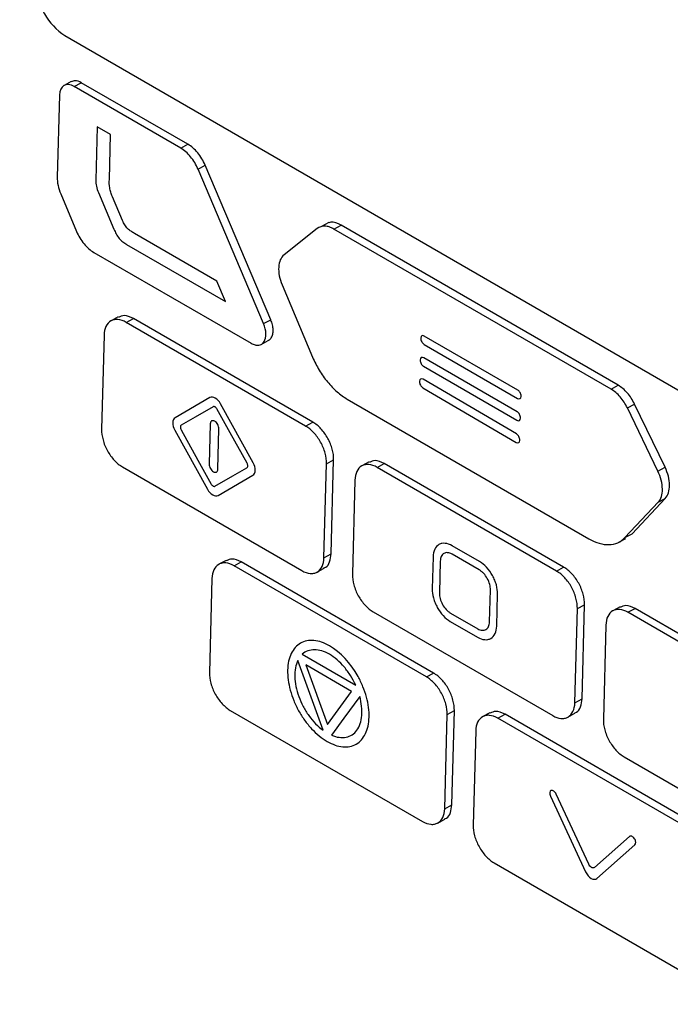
# Model space of a CAD drawing. Header units: millimetres. Extents: x 155400 to 158181, y 110641 to 115017.
# Tile 113 of 126: x 157619 to 157652, y 114490 to 114539. Entities that reach past the tile are written whole.
import ezdxf

# ---------------------------------------------------------------- set-up
doc = ezdxf.new("R2010")
doc.units = ezdxf.units.MM

msp = doc.modelspace()

# ---------------------------------------------------------------- linework, layer by layer
at = {"color": 7, "linetype": 'Continuous', "lineweight": 25}
for p, q in [((157621.71, 114537.985), (157663.429, 114513.896)), ((157622.025, 114535.716), (157621.671, 114535.525)), ((157622.17, 114535.474), (157622.523, 114535.665)), ((157627.425, 114532.439), (157622.17, 114535.474)), ((157627.779, 114532.631), (157622.523, 114535.665)), ((157621.441, 114535.054), (157621.334, 114531.003)), ((157623.31, 114533.494), (157623.24, 114530.852)), ((157623.964, 114533.115), (157623.31, 114533.494)), ((157623.905, 114530.894), (157623.964, 114533.115)), ((157627.425, 114532.439), (157627.779, 114532.631)), ((157628.28, 114531.408), (157628.634, 114531.599)), ((157631.87, 114523.979), (157628.634, 114531.599)), ((157631.517, 114523.788), (157628.28, 114531.408)), ((157621.505, 114530.182), (157622.288, 114528.333)), ((157623.367, 114530.248), (157624.132, 114528.444)), ((157624.558, 114528.867), (157624.059, 114530.04)), ((157634.732, 114528.769), (157634.379, 114528.578)), ((157634.988, 114528.45), (157635.341, 114528.641)), ((157649.013, 114520.747), (157635.341, 114528.641)), ((157629.215, 114525.882), (157625.146, 114528.234)), ((157634.162, 114528.474), (157632.526, 114527.172)), ((157648.66, 114520.556), (157634.988, 114528.45)), ((157624.759, 114527.688), (157629.635, 114524.873)), ((157623.144, 114527.298), (157630.903, 114522.818)), ((157629.635, 114524.873), (157629.215, 114525.882)), ((157632.429, 114525.698), (157633.933, 114522.135)), ((157624.346, 114524.117), (157623.993, 114523.925)), ((157624.74, 114523.85), (157625.094, 114524.041)), ((157633.59, 114518.739), (157624.74, 114523.85)), ((157633.944, 114518.931), (157625.094, 114524.041)), ((157631.517, 114523.788), (157631.87, 114523.979)), ((157623.647, 114523.219), (157623.524, 114518.578)), ((157631.391, 114522.762), (157631.744, 114522.954)), ((157639.27, 114523.076), (157639.269, 114523.06)), ((157639.434, 114522.763), (157644.044, 114520.101)), ((157644.055, 114520.515), (157639.445, 114523.177)), ((157639.241, 114521.999), (157639.241, 114521.982)), ((157644.027, 114519.438), (157639.416, 114522.1)), ((157639.405, 114521.685), (157644.016, 114519.023)), ((157639.208, 114520.943), (157639.207, 114520.926)), ((157643.993, 114518.347), (157639.384, 114521.042)), ((157639.371, 114520.629), (157643.98, 114517.933)), ((157648.66, 114520.556), (157649.013, 114520.747)), ((157628.868, 114520.142), (157627.151, 114519.151)), ((157635.647, 114520.063), (157647.57, 114513.178)), ((157644.219, 114520.202), (157644.22, 114520.218)), ((157631.007, 114516.925), (157629.393, 114519.839)), ((157649.465, 114519.633), (157649.819, 114519.825)), ((157650.97, 114516.517), (157649.465, 114519.633)), ((157651.323, 114516.708), (157649.819, 114519.825)), ((157633.59, 114518.739), (157633.944, 114518.931)), ((157644.191, 114519.124), (157644.191, 114519.141)), ((157627.135, 114518.536), (157628.749, 114515.623)), ((157628.885, 114518.849), (157628.832, 114516.858)), ((157629.257, 114516.613), (157629.31, 114518.604)), ((157644.156, 114518.032), (157644.157, 114518.049)), ((157634.618, 114516.884), (157634.972, 114517.075)), ((157634.849, 114512.434), (157634.972, 114517.075)), ((157636.724, 114516.97), (157636.371, 114516.779)), ((157624.552, 114516.722), (157633.402, 114511.612)), ((157634.496, 114512.243), (157634.618, 114516.884)), ((157637.118, 114516.703), (157637.471, 114516.894)), ((157645.968, 114511.592), (157637.118, 114516.703)), ((157646.321, 114511.784), (157637.471, 114516.894)), ((157650.97, 114516.517), (157651.323, 114516.708)), ((157629.274, 114515.32), (157630.991, 114516.31)), ((157636.024, 114516.072), (157635.901, 114511.431)), ((157649.693, 114513.431), (157651.337, 114515.175)), ((157650.984, 114514.983), (157651.337, 114515.175)), ((157649.34, 114513.239), (157650.984, 114514.983)), ((157649.036, 114513.011), (157649.389, 114513.203)), ((157649.34, 114513.239), (157649.693, 114513.431)), ((157649.358, 114513.262), (157649.693, 114513.431)), ((157642.17, 114512.061), (157640.826, 114512.836)), ((157629.669, 114512.118), (157629.315, 114511.926)), ((157634.496, 114512.243), (157634.849, 114512.434)), ((157639.878, 114512.29), (157639.837, 114510.715)), ((157640.232, 114512.086), (157640.19, 114510.511)), ((157642.159, 114511.646), (157640.815, 114512.422)), ((157630.062, 114511.85), (157630.416, 114512.042)), ((157639.547, 114506.374), (157630.062, 114511.85)), ((157639.9, 114506.565), (157630.416, 114512.042)), ((157634.149, 114511.536), (157634.503, 114511.727)), ((157645.968, 114511.592), (157646.321, 114511.784)), ((157628.969, 114511.22), (157628.846, 114506.579)), ((157642.665, 114509.082), (157642.707, 114510.657)), ((157643.019, 114508.878), (157643.06, 114510.453)), ((157646.873, 114505.096), (157646.996, 114509.737)), ((157646.996, 114509.737), (157647.349, 114509.928)), ((157647.226, 114505.287), (157647.349, 114509.928)), ((157649.101, 114509.823), (157648.748, 114509.632)), ((157649.495, 114509.556), (157649.849, 114509.747)), ((157658.699, 114504.637), (157649.849, 114509.747)), ((157636.929, 114509.575), (157645.78, 114504.465)), ((157640.739, 114509.522), (157642.082, 114508.746)), ((157658.346, 114504.446), (157649.495, 114509.556)), ((157640.728, 114509.107), (157642.071, 114508.331)), ((157648.402, 114508.925), (157648.279, 114504.284)), ((157633.423, 114507.487), (157636.059, 114505.965)), ((157634.448, 114503.743), (157633.201, 114507.18)), ((157633.601, 114506.965), (157634.67, 114504.019)), ((157635.861, 114505.661), (157633.601, 114506.965)), ((157639.547, 114506.374), (157639.9, 114506.565)), ((157634.67, 114504.019), (157635.861, 114505.661)), ((157646.873, 114505.096), (157647.226, 114505.287)), ((157629.874, 114504.723), (157639.358, 114499.247)), ((157640.452, 114499.877), (157640.575, 114504.518)), ((157640.575, 114504.518), (157640.928, 114504.71)), ((157640.805, 114500.069), (157640.928, 114504.71)), ((157642.68, 114504.605), (157642.327, 114504.413)), ((157643.074, 114504.337), (157643.427, 114504.529)), ((157652.558, 114498.861), (157643.074, 114504.337)), ((157652.912, 114499.052), (157643.427, 114504.529)), ((157646.527, 114504.389), (157646.88, 114504.581)), ((157641.981, 114503.707), (157641.858, 114499.066)), ((157649.307, 114502.428), (157658.157, 114497.318)), ((157645.672, 114500.497), (157647.406, 114496.761)), ((157647.557, 114497.144), (157645.956, 114500.592)), ((157640.452, 114499.877), (157640.805, 114500.069)), ((157640.106, 114499.171), (157640.459, 114499.362)), ((157649.568, 114498.507), (157647.835, 114496.984)), ((157647.962, 114496.44), (157649.839, 114498.091)), ((157642.886, 114497.21), (157652.37, 114491.734))]:
    msp.add_line(p, q, dxfattribs=at)
at = {"color": 7, "linetype": 'Continuous', "lineweight": 25, "flags": 128}
for points in [[(157629.028, 114519.689), (157628.144, 114519.179), (157627.449, 114518.778)], [(157630.699, 114516.902), (157629.868, 114518.402), (157629.214, 114519.581)], [(157627.444, 114518.56), (157628.275, 114517.059), (157628.928, 114515.88)], [(157629.114, 114515.773), (157629.998, 114516.283), (157630.693, 114516.684)], [(157636.26, 114505.414), (157635.482, 114504.342), (157634.871, 114503.499)]]:
    msp.add_lwpolyline(points, dxfattribs=at)
at = {"color": 7, "linetype": 'Continuous', "lineweight": 25}
msp.add_arc((157623.333, 114540.501), 2.994, 180.801, 237.1645, dxfattribs=at)
for points, knots in [([(157576.585, 114723.329), (157576.085, 114708.809), (157575.581, 114694.151), (157574.566, 114664.644), (157574.055, 114649.794), (157572.518, 114605.102), (157571.486, 114575.116), (157569.95, 114530.462), (157569.44, 114515.632), (157568.807, 114497.22), (157568.617, 114491.705), (157568.397, 114485.291), (157568.298, 114482.431), (157568.263, 114481.402), (157568.255, 114481.174), (157568.251, 114481.057), (157568.243, 114480.733), (157568.245, 114480.542), (157568.257, 114480.184), (157568.266, 114480.015), (157568.289, 114479.688), (157568.304, 114479.53), (157568.354, 114479.069), (157568.396, 114478.777), (157568.497, 114478.198), (157568.555, 114477.913), (157568.69, 114477.338), (157568.766, 114477.048), (157568.943, 114476.445), (157569.043, 114476.134), (157569.223, 114475.63), (157569.289, 114475.455), (157569.399, 114475.175), (157569.438, 114475.079), (157569.514, 114474.888), (157569.706, 114474.409), (157570.207, 114473.161), (157570.673, 114471.999), (157572.235, 114468.105), (157573.509, 114464.929), (157576.074, 114458.535), (157577.364, 114455.318), (157579.924, 114448.938), (157581.192, 114445.776), (157583.054, 114441.134), (157583.745, 114439.411), (157584.425, 114437.715), (157584.576, 114437.338), (157584.652, 114437.154), (157584.879, 114436.628), (157585.031, 114436.306), (157585.494, 114435.386), (157585.812, 114434.835), (157586.478, 114433.796), (157586.827, 114433.309), (157587.573, 114432.372), (157587.969, 114431.923), (157588.632, 114431.261), (157588.864, 114431.042), (157589.363, 114430.605), (157589.63, 114430.387), (157590.082, 114430.053), (157590.24, 114429.94), (157590.585, 114429.711), (157590.771, 114429.593), (157591.413, 114429.222), (157591.844, 114428.974), (157599.174, 114424.742), (157606.364, 114420.592), (157621.121, 114412.073), (157628.686, 114407.706), (157636.25, 114403.339)], [0, 0, 0, 0, 0.125, 0.125, 0.25, 0.25, 0.5, 0.5, 0.625, 0.625, 0.65625, 0.671875, 0.679688, 0.680664, 0.680664, 0.681641, 0.681641, 0.683594, 0.683594, 0.685547, 0.685547, 0.6875, 0.6875, 0.691406, 0.691406, 0.695313, 0.695313, 0.699219, 0.699219, 0.703125, 0.703125, 0.705078, 0.705078, 0.706055, 0.706055, 0.707031, 0.710938, 0.71875, 0.71875, 0.75, 0.75, 0.78125, 0.78125, 0.8125, 0.8125, 0.828125, 0.830078, 0.830078, 0.832031, 0.832031, 0.835938, 0.835938, 0.84375, 0.84375, 0.851563, 0.851563, 0.859375, 0.859375, 0.863281, 0.863281, 0.867188, 0.867188, 0.869141, 0.869141, 0.871094, 0.871094, 0.875, 0.875, 0.9375, 0.9375, 1, 1, 1, 1]), ([(157644.105, 114421.774), (157642.951, 114422.442), (157640.647, 114423.773), (157637.206, 114425.771), (157633.782, 114427.768), (157630.367, 114429.767), (157626.657, 114431.947), (157622.667, 114434.303), (157618.409, 114436.828), (157614.188, 114439.345), (157611.036, 114441.234), (157608.936, 114442.496), (157607.882, 114443.13), (157606.83, 114443.764), (157606.07, 114444.224), (157605.54, 114444.541), (157605.157, 114444.788), (157604.514, 114445.252), (157603.626, 114446.011), (157602.661, 114447.016), (157601.726, 114448.187), (157600.898, 114449.419), (157600.315, 114450.465), (157599.946, 114451.222), (157599.714, 114451.734), (157599.476, 114452.309), (157599.214, 114452.932), (157598.849, 114453.8), (157598.313, 114455.079), (157597.53, 114456.952), (157596.155, 114460.244), (157594.26, 114464.788), (157592.506, 114469.01), (157591.336, 114471.833), (157590.753, 114473.242), (157590.171, 114474.645), (157589.719, 114475.74), (157589.409, 114476.489), (157589.246, 114476.888), (157589.112, 114477.242), (157588.989, 114477.587), (157588.877, 114477.925), (157588.775, 114478.255), (157588.684, 114478.576), (157588.508, 114479.241), (157588.298, 114480.264), (157588.193, 114481.302), (157588.176, 114482.043), (157588.181, 114482.462), (157588.181, 114482.855), (157588.184, 114483.486), (157588.188, 114484.704), (157588.198, 114487.447), (157588.223, 114493.068), (157588.271, 114501.272), (157588.346, 114511.126), (157588.468, 114524.28), (157588.665, 114540.744), (157588.931, 114557.999), (157589.2, 114572.735), (157589.449, 114584.941), (157589.724, 114597.164), (157590.026, 114609.403), (157590.354, 114621.658), (157590.709, 114633.929), (157591.09, 114646.217), (157591.497, 114658.52), (157591.931, 114670.84), (157592.391, 114683.175), (157592.878, 114695.527), (157593.39, 114707.894), (157593.753, 114716.151), (157593.935, 114720.279)], [0, 0, 0, 0, 0.012688, 0.025317, 0.037911, 0.050497, 0.063101, 0.07904, 0.094839, 0.110545, 0.126202, 0.130156, 0.134103, 0.138043, 0.141978, 0.142652, 0.143991, 0.1463, 0.149907, 0.154174, 0.157833, 0.161868, 0.165756, 0.167102, 0.16842, 0.170149, 0.171992, 0.173734, 0.177543, 0.182892, 0.189679, 0.20557, 0.221569, 0.225582, 0.22957, 0.233543, 0.237513, 0.238873, 0.23991, 0.240897, 0.241868, 0.242819, 0.24375, 0.244656, 0.245533, 0.249397, 0.253436, 0.254787, 0.256337, 0.257425, 0.258514, 0.262323, 0.268989, 0.284542, 0.31565, 0.346761, 0.377864, 0.44009, 0.502293, 0.540543, 0.578798, 0.617059, 0.655325, 0.693597, 0.731874, 0.770158, 0.808448, 0.846745, 0.885048, 0.923358, 0.961675, 1, 1, 1, 1]), ([(157715.178, 114643.321), (157714.678, 114628.801), (157714.174, 114614.143), (157713.159, 114584.636), (157712.648, 114569.786), (157711.111, 114525.094), (157710.079, 114495.108), (157708.543, 114450.454), (157708.033, 114435.624), (157707.4, 114417.212), (157707.21, 114411.697), (157706.99, 114405.283), (157706.891, 114402.423), (157706.856, 114401.394), (157706.848, 114401.166), (157706.844, 114401.049), (157706.829, 114400.729), (157706.815, 114400.547), (157706.779, 114400.217), (157706.759, 114400.065), (157706.715, 114399.776), (157706.69, 114399.641), (157706.611, 114399.255), (157706.55, 114399.022), (157706.415, 114398.58), (157706.34, 114398.372), (157706.171, 114397.972), (157706.078, 114397.779), (157705.868, 114397.4), (157705.751, 114397.215), (157705.544, 114396.934), (157705.469, 114396.84), (157705.344, 114396.696), (157705.3, 114396.647), (157705.213, 114396.55), (157704.997, 114396.308), (157704.431, 114395.675), (157703.905, 114395.086), (157702.141, 114393.112), (157700.703, 114391.502), (157697.806, 114388.26), (157696.349, 114386.629), (157693.459, 114383.395), (157692.027, 114381.792), (157689.924, 114379.439), (157689.144, 114378.566), (157688.376, 114377.706), (157688.205, 114377.515), (157688.12, 114377.423), (157687.867, 114377.174), (157687.699, 114377.037), (157687.192, 114376.677), (157686.849, 114376.507), (157686.139, 114376.263), (157685.771, 114376.19), (157684.99, 114376.134), (157684.579, 114376.151), (157683.898, 114376.265), (157683.66, 114376.318), (157683.15, 114376.463), (157682.879, 114376.555), (157682.423, 114376.745), (157682.263, 114376.817), (157681.916, 114376.986), (157681.729, 114377.085), (157681.087, 114377.455), (157680.656, 114377.704), (157673.326, 114381.935), (157666.136, 114386.086), (157651.379, 114394.605), (157643.815, 114398.972), (157636.25, 114403.339)], [0, 0, 0, 0, 0.125, 0.125, 0.25, 0.25, 0.5, 0.5, 0.625, 0.625, 0.65625, 0.671875, 0.679687, 0.680664, 0.680664, 0.681641, 0.681641, 0.683594, 0.683594, 0.685547, 0.685547, 0.6875, 0.6875, 0.691406, 0.691406, 0.695312, 0.695312, 0.699219, 0.699219, 0.703125, 0.703125, 0.705078, 0.705078, 0.706055, 0.706055, 0.707031, 0.710937, 0.71875, 0.71875, 0.75, 0.75, 0.78125, 0.78125, 0.8125, 0.8125, 0.828125, 0.830078, 0.830078, 0.832031, 0.832031, 0.835937, 0.835937, 0.84375, 0.84375, 0.851562, 0.851562, 0.859375, 0.859375, 0.863281, 0.863281, 0.867187, 0.867187, 0.869141, 0.869141, 0.871094, 0.871094, 0.875, 0.875, 0.9375, 0.9375, 1, 1, 1, 1]), ([(157622.17, 114535.474), (157622.076, 114535.528), (157621.984, 114535.559), (157621.811, 114535.575), (157621.731, 114535.559), (157621.529, 114535.443), (157621.446, 114535.272), (157621.441, 114535.054)], [0, 0, 0, 0, 0.25, 0.25, 0.5, 0.5, 1, 1, 1, 1]), ([(157622.523, 114535.665), (157622.417, 114535.714), (157622.231, 114535.799), (157622.092, 114535.729), (157622.032, 114535.7)], [0, 0, 0, 0, 0.571083, 1, 1, 1, 1]), ([(157628.634, 114531.599), (157628.587, 114531.71), (157628.532, 114531.816), (157628.409, 114532.02), (157628.339, 114532.118), (157628.118, 114532.385), (157627.95, 114532.532), (157627.779, 114532.631)], [0, 0, 0, 0, 0.25, 0.25, 0.5, 0.5, 1, 1, 1, 1]), ([(157628.28, 114531.408), (157628.233, 114531.518), (157628.179, 114531.625), (157628.055, 114531.829), (157627.985, 114531.927), (157627.764, 114532.194), (157627.597, 114532.34), (157627.425, 114532.439)], [0, 0, 0, 0, 0.25, 0.25, 0.5, 0.5, 1, 1, 1, 1]), ([(157621.334, 114531.003), (157621.33, 114530.876), (157621.343, 114530.743), (157621.401, 114530.464), (157621.446, 114530.323), (157621.505, 114530.182)], [0, 0, 0, 0, 0.5, 0.5, 1, 1, 1, 1]), ([(157623.24, 114530.852), (157623.237, 114530.758), (157623.247, 114530.659), (157623.29, 114530.453), (157623.323, 114530.35), (157623.367, 114530.248)], [0, 0, 0, 0, 0.5, 0.5, 1, 1, 1, 1]), ([(157624.059, 114530.04), (157624.027, 114530.114), (157623.999, 114530.188), (157623.951, 114530.336), (157623.934, 114530.41), (157623.899, 114530.625), (157623.902, 114530.761), (157623.905, 114530.894)], [0, 0, 0, 0, 0.25, 0.25, 0.5, 0.5, 1, 1, 1, 1]), ([(157625.146, 114528.234), (157625.09, 114528.266), (157625.033, 114528.3), (157624.92, 114528.375), (157624.864, 114528.416), (157624.758, 114528.518), (157624.708, 114528.582), (157624.624, 114528.718), (157624.589, 114528.793), (157624.558, 114528.867)], [0, 0, 0, 0, 0.25, 0.25, 0.5, 0.5, 0.75, 0.75, 1, 1, 1, 1]), ([(157634.988, 114528.45), (157634.91, 114528.495), (157634.833, 114528.529), (157634.682, 114528.577), (157634.607, 114528.59), (157634.394, 114528.597), (157634.266, 114528.557), (157634.162, 114528.474)], [0, 0, 0, 0, 0.25, 0.25, 0.5, 0.5, 1, 1, 1, 1]), ([(157635.341, 114528.641), (157635.161, 114528.728), (157634.939, 114528.835), (157634.774, 114528.762), (157634.742, 114528.748)], [0, 0, 0, 0, 0.80897, 1, 1, 1, 1]), ([(157622.288, 114528.333), (157622.335, 114528.222), (157622.389, 114528.116), (157622.513, 114527.911), (157622.583, 114527.812), (157622.73, 114527.634), (157622.809, 114527.552), (157622.974, 114527.408), (157623.058, 114527.348), (157623.144, 114527.298)], [0, 0, 0, 0, 0.25, 0.25, 0.5, 0.5, 0.75, 0.75, 1, 1, 1, 1]), ([(157624.132, 114528.444), (157624.167, 114528.363), (157624.204, 114528.283), (157624.288, 114528.128), (157624.338, 114528.052), (157624.448, 114527.92), (157624.509, 114527.863), (157624.632, 114527.765), (157624.695, 114527.725), (157624.759, 114527.688)], [0, 0, 0, 0, 0.25, 0.25, 0.5, 0.5, 0.75, 0.75, 1, 1, 1, 1]), ([(157632.526, 114527.172), (157632.448, 114527.11), (157632.387, 114527.028), (157632.296, 114526.823), (157632.269, 114526.705), (157632.243, 114526.307), (157632.302, 114525.998), (157632.429, 114525.698)], [0, 0, 0, 0, 0.25, 0.25, 0.5, 0.5, 1, 1, 1, 1]), ([(157624.74, 114523.85), (157624.6, 114523.93), (157624.462, 114523.977), (157624.267, 114523.995), (157624.205, 114523.992), (157624.087, 114523.969), (157624.031, 114523.948), (157623.88, 114523.861), (157623.797, 114523.768), (157623.683, 114523.53), (157623.651, 114523.383), (157623.647, 114523.219)], [0, 0, 0, 0, 0.25, 0.25, 0.375, 0.375, 0.5, 0.5, 0.75, 0.75, 1, 1, 1, 1]), ([(157625.094, 114524.041), (157624.934, 114524.113), (157624.656, 114524.241), (157624.447, 114524.137), (157624.358, 114524.092)], [0, 0, 0, 0, 0.570995, 1, 1, 1, 1]), ([(157630.903, 114522.818), (157630.968, 114522.781), (157631.031, 114522.754), (157631.156, 114522.723), (157631.217, 114522.719), (157631.384, 114522.741), (157631.479, 114522.803), (157631.605, 114523.001), (157631.636, 114523.137), (157631.628, 114523.448), (157631.588, 114523.62), (157631.517, 114523.788)], [0, 0, 0, 0, 0.125, 0.125, 0.25, 0.25, 0.5, 0.5, 0.75, 0.75, 1, 1, 1, 1]), ([(157631.741, 114522.96), (157631.754, 114522.964), (157631.819, 114522.985), (157631.901, 114523.087), (157631.974, 114523.26), (157631.993, 114523.48), (157631.963, 114523.726), (157631.901, 114523.895), (157631.87, 114523.979)], [0, 0, 0, 0, 0.047385, 0.238091, 0.428119, 0.618389, 0.80887, 1, 1, 1, 1]), ([(157639.269, 114523.06), (157639.268, 114523.007), (157639.285, 114522.945), (157639.346, 114522.836), (157639.389, 114522.789), (157639.434, 114522.763)], [0, 0, 0, 0, 0.5, 0.5, 1, 1, 1, 1]), ([(157639.445, 114523.177), (157639.4, 114523.203), (157639.356, 114523.207), (157639.291, 114523.17), (157639.271, 114523.129), (157639.27, 114523.076)], [0, 0, 0, 0, 0.5, 0.5, 1, 1, 1, 1]), ([(157633.933, 114522.135), (157634.027, 114521.913), (157634.136, 114521.7), (157634.383, 114521.29), (157634.523, 114521.092), (157634.819, 114520.735), (157634.977, 114520.571), (157635.307, 114520.283), (157635.475, 114520.162), (157635.647, 114520.063)], [0, 0, 0, 0, 0.25, 0.25, 0.5, 0.5, 0.75, 0.75, 1, 1, 1, 1]), ([(157639.241, 114521.982), (157639.24, 114521.93), (157639.257, 114521.868), (157639.317, 114521.758), (157639.361, 114521.711), (157639.405, 114521.685)], [0, 0, 0, 0, 0.5, 0.5, 1, 1, 1, 1]), ([(157639.416, 114522.1), (157639.372, 114522.126), (157639.327, 114522.129), (157639.263, 114522.092), (157639.243, 114522.051), (157639.241, 114521.999)], [0, 0, 0, 0, 0.5, 0.5, 1, 1, 1, 1]), ([(157639.207, 114520.926), (157639.206, 114520.874), (157639.222, 114520.812), (157639.283, 114520.702), (157639.326, 114520.655), (157639.371, 114520.629)], [0, 0, 0, 0, 0.5, 0.5, 1, 1, 1, 1]), ([(157639.384, 114521.042), (157639.339, 114521.068), (157639.294, 114521.072), (157639.23, 114521.035), (157639.21, 114520.995), (157639.208, 114520.943)], [0, 0, 0, 0, 0.5, 0.5, 1, 1, 1, 1]), ([(157644.22, 114520.218), (157644.221, 114520.271), (157644.204, 114520.333), (157644.143, 114520.442), (157644.1, 114520.489), (157644.055, 114520.515)], [0, 0, 0, 0, 0.5, 0.5, 1, 1, 1, 1]), ([(157649.465, 114519.633), (157649.417, 114519.733), (157649.363, 114519.828), (157649.244, 114520.01), (157649.178, 114520.097), (157648.971, 114520.335), (157648.817, 114520.465), (157648.66, 114520.556)], [0, 0, 0, 0, 0.25, 0.25, 0.5, 0.5, 1, 1, 1, 1]), ([(157649.819, 114519.825), (157649.77, 114519.924), (157649.716, 114520.02), (157649.597, 114520.201), (157649.531, 114520.289), (157649.324, 114520.526), (157649.17, 114520.657), (157649.013, 114520.747)], [0, 0, 0, 0, 0.25, 0.25, 0.5, 0.5, 1, 1, 1, 1]), ([(157629.393, 114519.839), (157629.326, 114519.96), (157629.231, 114520.061), (157629.038, 114520.173), (157628.94, 114520.183), (157628.868, 114520.142)], [0, 0, 0, 0, 0.5, 0.5, 1, 1, 1, 1]), ([(157644.044, 114520.101), (157644.089, 114520.075), (157644.133, 114520.071), (157644.198, 114520.108), (157644.218, 114520.149), (157644.219, 114520.202)], [0, 0, 0, 0, 0.5, 0.5, 1, 1, 1, 1]), ([(157629.214, 114519.581), (157629.202, 114519.602), (157629.189, 114519.622), (157629.157, 114519.656), (157629.14, 114519.67), (157629.105, 114519.69), (157629.088, 114519.696), (157629.056, 114519.699), (157629.042, 114519.695), (157629.028, 114519.689)], [0, 0, 0, 0, 0.25, 0.25, 0.5, 0.5, 0.75, 0.75, 1, 1, 1, 1]), ([(157644.191, 114519.141), (157644.193, 114519.193), (157644.176, 114519.255), (157644.115, 114519.365), (157644.072, 114519.412), (157644.027, 114519.438)], [0, 0, 0, 0, 0.5, 0.5, 1, 1, 1, 1]), ([(157627.151, 114519.151), (157627.08, 114519.11), (157627.038, 114519.02), (157627.032, 114518.793), (157627.068, 114518.657), (157627.135, 114518.536)], [0, 0, 0, 0, 0.5, 0.5, 1, 1, 1, 1]), ([(157629.31, 114518.604), (157629.31, 114518.637), (157629.306, 114518.672), (157629.286, 114518.744), (157629.271, 114518.781), (157629.214, 114518.884), (157629.16, 114518.943), (157629.049, 114519.007), (157628.993, 114519.012), (157628.932, 114518.977), (157628.915, 114518.959), (157628.892, 114518.911), (157628.887, 114518.881), (157628.885, 114518.849)], [0, 0, 0, 0, 0.125, 0.125, 0.25, 0.25, 0.5, 0.5, 0.75, 0.75, 0.875, 0.875, 1, 1, 1, 1]), ([(157634.972, 114517.075), (157634.976, 114517.239), (157634.953, 114517.416), (157634.879, 114517.688), (157634.848, 114517.778), (157634.775, 114517.958), (157634.732, 114518.047), (157634.59, 114518.304), (157634.474, 114518.465), (157634.222, 114518.736), (157634.084, 114518.85), (157633.944, 114518.931)], [0, 0, 0, 0, 0.25, 0.25, 0.375, 0.375, 0.5, 0.5, 0.75, 0.75, 1, 1, 1, 1]), ([(157644.016, 114519.023), (157644.061, 114518.998), (157644.105, 114518.994), (157644.17, 114519.031), (157644.189, 114519.072), (157644.191, 114519.124)], [0, 0, 0, 0, 0.5, 0.5, 1, 1, 1, 1]), ([(157623.524, 114518.578), (157623.52, 114518.414), (157623.543, 114518.237), (157623.617, 114517.965), (157623.647, 114517.875), (157623.721, 114517.695), (157623.764, 114517.605), (157623.906, 114517.349), (157624.022, 114517.188), (157624.273, 114516.917), (157624.412, 114516.803), (157624.552, 114516.722)], [0, 0, 0, 0, 0.25, 0.25, 0.375, 0.375, 0.5, 0.5, 0.75, 0.75, 1, 1, 1, 1]), ([(157627.449, 114518.778), (157627.437, 114518.77), (157627.427, 114518.76), (157627.413, 114518.729), (157627.409, 114518.711), (157627.408, 114518.671), (157627.41, 114518.649), (157627.422, 114518.604), (157627.432, 114518.582), (157627.444, 114518.56)], [0, 0, 0, 0, 0.25, 0.25, 0.5, 0.5, 0.75, 0.75, 1, 1, 1, 1]), ([(157634.618, 114516.884), (157634.623, 114517.048), (157634.599, 114517.225), (157634.526, 114517.497), (157634.495, 114517.587), (157634.422, 114517.766), (157634.379, 114517.856), (157634.236, 114518.113), (157634.121, 114518.274), (157633.869, 114518.545), (157633.731, 114518.658), (157633.59, 114518.739)], [0, 0, 0, 0, 0.25, 0.25, 0.375, 0.375, 0.5, 0.5, 0.75, 0.75, 1, 1, 1, 1]), ([(157643.98, 114517.933), (157644.025, 114517.907), (157644.069, 114517.903), (157644.134, 114517.94), (157644.154, 114517.98), (157644.156, 114518.032)], [0, 0, 0, 0, 0.5, 0.5, 1, 1, 1, 1]), ([(157644.157, 114518.049), (157644.158, 114518.101), (157644.141, 114518.163), (157644.081, 114518.273), (157644.038, 114518.32), (157643.993, 114518.347)], [0, 0, 0, 0, 0.5, 0.5, 1, 1, 1, 1]), ([(157637.471, 114516.894), (157637.312, 114516.967), (157637.033, 114517.094), (157636.825, 114516.99), (157636.735, 114516.945)], [0, 0, 0, 0, 0.571181, 1, 1, 1, 1]), ([(157628.832, 114516.858), (157628.831, 114516.792), (157628.852, 114516.715), (157628.928, 114516.577), (157628.983, 114516.519), (157629.094, 114516.455), (157629.149, 114516.449), (157629.231, 114516.496), (157629.255, 114516.547), (157629.257, 114516.613)], [0, 0, 0, 0, 0.25, 0.25, 0.5, 0.5, 0.75, 0.75, 1, 1, 1, 1]), ([(157630.693, 114516.684), (157630.705, 114516.692), (157630.716, 114516.702), (157630.73, 114516.732), (157630.734, 114516.75), (157630.735, 114516.791), (157630.732, 114516.813), (157630.72, 114516.858), (157630.71, 114516.88), (157630.699, 114516.902)], [0, 0, 0, 0, 0.25, 0.25, 0.5, 0.5, 0.75, 0.75, 1, 1, 1, 1]), ([(157630.991, 114516.31), (157631.062, 114516.351), (157631.104, 114516.441), (157631.111, 114516.668), (157631.074, 114516.804), (157631.007, 114516.925)], [0, 0, 0, 0, 0.5, 0.5, 1, 1, 1, 1]), ([(157637.118, 114516.703), (157636.978, 114516.784), (157636.839, 114516.831), (157636.644, 114516.848), (157636.582, 114516.845), (157636.465, 114516.822), (157636.409, 114516.801), (157636.257, 114516.714), (157636.175, 114516.621), (157636.061, 114516.383), (157636.029, 114516.236), (157636.024, 114516.072)], [0, 0, 0, 0, 0.25, 0.25, 0.375, 0.375, 0.5, 0.5, 0.75, 0.75, 1, 1, 1, 1]), ([(157650.984, 114514.983), (157651.053, 114515.057), (157651.105, 114515.149), (157651.177, 114515.372), (157651.194, 114515.497), (157651.191, 114515.911), (157651.112, 114516.222), (157650.97, 114516.517)], [0, 0, 0, 0, 0.25, 0.25, 0.5, 0.5, 1, 1, 1, 1]), ([(157651.337, 114515.175), (157651.406, 114515.248), (157651.459, 114515.34), (157651.53, 114515.563), (157651.547, 114515.689), (157651.544, 114516.102), (157651.466, 114516.413), (157651.323, 114516.708)], [0, 0, 0, 0, 0.25, 0.25, 0.5, 0.5, 1, 1, 1, 1]), ([(157628.749, 114515.623), (157628.816, 114515.502), (157628.911, 114515.4), (157629.105, 114515.288), (157629.202, 114515.279), (157629.274, 114515.32)], [0, 0, 0, 0, 0.5, 0.5, 1, 1, 1, 1]), ([(157628.928, 114515.88), (157628.94, 114515.86), (157628.953, 114515.84), (157628.985, 114515.806), (157629.002, 114515.792), (157629.037, 114515.772), (157629.054, 114515.766), (157629.086, 114515.763), (157629.1, 114515.767), (157629.114, 114515.773)], [0, 0, 0, 0, 0.25, 0.25, 0.5, 0.5, 0.75, 0.75, 1, 1, 1, 1]), ([(157647.57, 114513.178), (157647.742, 114513.079), (157647.911, 114513.006), (157648.243, 114512.91), (157648.407, 114512.888), (157648.712, 114512.899), (157648.857, 114512.931), (157649.12, 114513.047), (157649.237, 114513.131), (157649.34, 114513.239)], [0, 0, 0, 0, 0.25, 0.25, 0.5, 0.5, 0.75, 0.75, 1, 1, 1, 1]), ([(157640.826, 114512.836), (157640.705, 114512.906), (157640.585, 114512.947), (157640.416, 114512.962), (157640.362, 114512.96), (157640.26, 114512.94), (157640.212, 114512.921), (157640.081, 114512.846), (157640.009, 114512.765), (157639.91, 114512.559), (157639.882, 114512.432), (157639.878, 114512.29)], [0, 0, 0, 0, 0.25, 0.25, 0.375, 0.375, 0.5, 0.5, 0.75, 0.75, 1, 1, 1, 1]), ([(157630.416, 114512.042), (157630.257, 114512.114), (157629.978, 114512.241), (157629.769, 114512.138), (157629.68, 114512.093)], [0, 0, 0, 0, 0.571085, 1, 1, 1, 1]), ([(157633.402, 114511.612), (157633.542, 114511.531), (157633.68, 114511.484), (157633.876, 114511.466), (157633.937, 114511.469), (157634.055, 114511.493), (157634.111, 114511.514), (157634.262, 114511.601), (157634.345, 114511.694), (157634.459, 114511.932), (157634.491, 114512.079), (157634.496, 114512.243)], [0, 0, 0, 0, 0.25, 0.25, 0.375, 0.375, 0.5, 0.5, 0.75, 0.75, 1, 1, 1, 1]), ([(157634.491, 114511.752), (157634.523, 114511.76), (157634.657, 114511.794), (157634.796, 114512.034), (157634.831, 114512.301), (157634.849, 114512.434)], [0, 0, 0, 0, 0.135982, 0.567037, 1, 1, 1, 1]), ([(157640.815, 114512.422), (157640.778, 114512.442), (157640.741, 114512.461), (157640.668, 114512.485), (157640.632, 114512.493), (157640.528, 114512.503), (157640.464, 114512.49), (157640.356, 114512.428), (157640.312, 114512.378), (157640.267, 114512.283), (157640.255, 114512.248), (157640.238, 114512.171), (157640.234, 114512.129), (157640.232, 114512.086)], [0, 0, 0, 0, 0.125, 0.125, 0.25, 0.25, 0.5, 0.5, 0.75, 0.75, 0.875, 0.875, 1, 1, 1, 1]), ([(157630.062, 114511.85), (157629.922, 114511.931), (157629.784, 114511.978), (157629.589, 114511.996), (157629.527, 114511.993), (157629.409, 114511.969), (157629.353, 114511.948), (157629.202, 114511.861), (157629.119, 114511.768), (157629.006, 114511.531), (157628.973, 114511.384), (157628.969, 114511.22)], [0, 0, 0, 0, 0.25, 0.25, 0.375, 0.375, 0.5, 0.5, 0.75, 0.75, 1, 1, 1, 1]), ([(157642.707, 114510.657), (157642.707, 114510.701), (157642.706, 114510.746), (157642.693, 114510.838), (157642.684, 114510.887), (157642.644, 114511.032), (157642.605, 114511.129), (157642.503, 114511.312), (157642.442, 114511.398), (157642.341, 114511.506), (157642.306, 114511.539), (157642.233, 114511.599), (157642.196, 114511.623), (157642.159, 114511.646)], [0, 0, 0, 0, 0.125, 0.125, 0.25, 0.25, 0.5, 0.5, 0.75, 0.75, 0.875, 0.875, 1, 1, 1, 1]), ([(157643.06, 114510.453), (157643.064, 114510.595), (157643.044, 114510.748), (157642.98, 114510.983), (157642.954, 114511.061), (157642.89, 114511.217), (157642.853, 114511.295), (157642.73, 114511.517), (157642.629, 114511.657), (157642.411, 114511.892), (157642.291, 114511.99), (157642.17, 114512.061)], [0, 0, 0, 0, 0.25, 0.25, 0.375, 0.375, 0.5, 0.5, 0.75, 0.75, 1, 1, 1, 1]), ([(157646.996, 114509.737), (157647, 114509.901), (157646.977, 114510.078), (157646.903, 114510.35), (157646.872, 114510.44), (157646.799, 114510.619), (157646.756, 114510.709), (157646.614, 114510.966), (157646.498, 114511.127), (157646.246, 114511.398), (157646.108, 114511.512), (157645.968, 114511.592)], [0, 0, 0, 0, 0.25, 0.25, 0.375, 0.375, 0.5, 0.5, 0.75, 0.75, 1, 1, 1, 1]), ([(157647.349, 114509.928), (157647.354, 114510.092), (157647.33, 114510.269), (157647.256, 114510.541), (157647.226, 114510.631), (157647.153, 114510.811), (157647.11, 114510.9), (157646.967, 114511.157), (157646.852, 114511.318), (157646.6, 114511.59), (157646.461, 114511.703), (157646.321, 114511.784)], [0, 0, 0, 0, 0.25, 0.25, 0.375, 0.375, 0.5, 0.5, 0.75, 0.75, 1, 1, 1, 1]), ([(157635.901, 114511.431), (157635.897, 114511.267), (157635.92, 114511.09), (157635.994, 114510.818), (157636.025, 114510.728), (157636.098, 114510.549), (157636.141, 114510.459), (157636.283, 114510.202), (157636.399, 114510.041), (157636.651, 114509.77), (157636.789, 114509.656), (157636.929, 114509.575)], [0, 0, 0, 0, 0.25, 0.25, 0.375, 0.375, 0.5, 0.5, 0.75, 0.75, 1, 1, 1, 1]), ([(157639.837, 114510.715), (157639.833, 114510.573), (157639.853, 114510.42), (157639.917, 114510.184), (157639.944, 114510.106), (157640.007, 114509.951), (157640.045, 114509.873), (157640.168, 114509.651), (157640.268, 114509.511), (157640.486, 114509.276), (157640.606, 114509.177), (157640.728, 114509.107)], [0, 0, 0, 0, 0.25, 0.25, 0.375, 0.375, 0.5, 0.5, 0.75, 0.75, 1, 1, 1, 1]), ([(157640.19, 114510.511), (157640.19, 114510.467), (157640.192, 114510.422), (157640.204, 114510.329), (157640.214, 114510.281), (157640.253, 114510.136), (157640.293, 114510.039), (157640.394, 114509.856), (157640.456, 114509.77), (157640.557, 114509.661), (157640.592, 114509.628), (157640.664, 114509.569), (157640.701, 114509.544), (157640.739, 114509.522)], [0, 0, 0, 0, 0.125, 0.125, 0.25, 0.25, 0.5, 0.5, 0.75, 0.75, 0.875, 0.875, 1, 1, 1, 1]), ([(157649.495, 114509.556), (157649.355, 114509.637), (157649.217, 114509.684), (157649.022, 114509.701), (157648.96, 114509.698), (157648.842, 114509.675), (157648.786, 114509.654), (157648.635, 114509.567), (157648.552, 114509.474), (157648.439, 114509.236), (157648.406, 114509.089), (157648.402, 114508.925)], [0, 0, 0, 0, 0.25, 0.25, 0.375, 0.375, 0.5, 0.5, 0.75, 0.75, 1, 1, 1, 1]), ([(157649.849, 114509.747), (157649.689, 114509.82), (157649.411, 114509.947), (157649.202, 114509.843), (157649.113, 114509.799)], [0, 0, 0, 0, 0.571223, 1, 1, 1, 1]), ([(157642.071, 114508.331), (157642.192, 114508.261), (157642.312, 114508.221), (157642.481, 114508.205), (157642.535, 114508.208), (157642.637, 114508.228), (157642.685, 114508.246), (157642.817, 114508.322), (157642.888, 114508.402), (157642.987, 114508.608), (157643.015, 114508.736), (157643.019, 114508.878)], [0, 0, 0, 0, 0.25, 0.25, 0.375, 0.375, 0.5, 0.5, 0.75, 0.75, 1, 1, 1, 1]), ([(157642.082, 114508.746), (157642.119, 114508.726), (157642.156, 114508.707), (157642.229, 114508.683), (157642.265, 114508.675), (157642.369, 114508.665), (157642.433, 114508.678), (157642.541, 114508.74), (157642.585, 114508.789), (157642.63, 114508.885), (157642.642, 114508.92), (157642.659, 114508.997), (157642.663, 114509.039), (157642.665, 114509.082)], [0, 0, 0, 0, 0.125, 0.125, 0.25, 0.25, 0.5, 0.5, 0.75, 0.75, 0.875, 0.875, 1, 1, 1, 1]), ([(157636.721, 114504.388), (157636.725, 114504.543), (157636.715, 114504.704), (157636.672, 114505.034), (157636.637, 114505.206), (157636.543, 114505.549), (157636.486, 114505.72), (157636.347, 114506.06), (157636.266, 114506.231), (157635.817, 114507.041), (157635.298, 114507.6), (157634.644, 114507.979), (157634.511, 114508.04), (157634.251, 114508.128), (157634.125, 114508.155), (157633.878, 114508.178), (157633.758, 114508.173), (157633.535, 114508.129), (157633.431, 114508.091), (157633.141, 114507.925), (157632.988, 114507.749), (157632.825, 114507.408), (157632.782, 114507.283), (157632.722, 114507.012), (157632.704, 114506.865), (157632.7, 114506.709)], [0, 0, 0, 0, 0.0625, 0.0625, 0.125, 0.125, 0.1875, 0.1875, 0.25, 0.25, 0.5, 0.5, 0.5625, 0.5625, 0.625, 0.625, 0.6875, 0.6875, 0.75, 0.75, 0.875, 0.875, 0.9375, 0.9375, 1, 1, 1, 1]), ([(157636.059, 114505.965), (157635.985, 114506.129), (157635.9, 114506.286), (157635.709, 114506.587), (157635.603, 114506.731), (157635.268, 114507.125), (157635.017, 114507.343), (157634.638, 114507.563), (157634.509, 114507.619), (157634.261, 114507.692), (157634.139, 114507.71), (157633.907, 114507.71), (157633.799, 114507.692), (157633.597, 114507.618), (157633.504, 114507.562), (157633.423, 114507.487)], [0, 0, 0, 0, 0.125, 0.125, 0.25, 0.25, 0.5, 0.5, 0.625, 0.625, 0.75, 0.75, 0.875, 0.875, 1, 1, 1, 1]), ([(157633.201, 114507.18), (157633.148, 114507.07), (157633.11, 114506.947), (157633.061, 114506.678), (157633.051, 114506.531), (157633.064, 114506.073), (157633.129, 114505.738), (157633.308, 114505.244), (157633.382, 114505.078), (157633.55, 114504.762), (157633.645, 114504.609), (157633.853, 114504.321), (157633.964, 114504.188), (157634.198, 114503.946), (157634.322, 114503.836), (157634.448, 114503.743)], [0, 0, 0, 0, 0.125, 0.125, 0.25, 0.25, 0.5, 0.5, 0.625, 0.625, 0.75, 0.75, 0.875, 0.875, 1, 1, 1, 1]), ([(157628.846, 114506.579), (157628.842, 114506.414), (157628.865, 114506.237), (157628.939, 114505.966), (157628.97, 114505.875), (157629.043, 114505.696), (157629.086, 114505.606), (157629.228, 114505.35), (157629.344, 114505.189), (157629.596, 114504.917), (157629.734, 114504.804), (157629.874, 114504.723)], [0, 0, 0, 0, 0.25, 0.25, 0.375, 0.375, 0.5, 0.5, 0.75, 0.75, 1, 1, 1, 1]), ([(157632.7, 114506.709), (157632.696, 114506.554), (157632.706, 114506.393), (157632.75, 114506.062), (157632.785, 114505.891), (157632.878, 114505.547), (157632.936, 114505.376), (157633.074, 114505.036), (157633.155, 114504.866), (157633.334, 114504.542), (157633.433, 114504.386), (157633.648, 114504.088), (157633.764, 114503.947), (157634.002, 114503.69), (157634.127, 114503.572), (157634.385, 114503.36), (157634.515, 114503.269), (157634.777, 114503.118), (157634.91, 114503.057), (157635.17, 114502.969), (157635.296, 114502.941), (157635.543, 114502.919), (157635.663, 114502.924), (157635.886, 114502.967), (157635.99, 114503.005), (157636.28, 114503.172), (157636.433, 114503.348), (157636.596, 114503.689), (157636.638, 114503.813), (157636.699, 114504.085), (157636.717, 114504.232), (157636.721, 114504.388)], [0, 0, 0, 0, 0.0625, 0.0625, 0.125, 0.125, 0.1875, 0.1875, 0.25, 0.25, 0.3125, 0.3125, 0.375, 0.375, 0.4375, 0.4375, 0.5, 0.5, 0.5625, 0.5625, 0.625, 0.625, 0.6875, 0.6875, 0.75, 0.75, 0.875, 0.875, 0.9375, 0.9375, 1, 1, 1, 1]), ([(157640.575, 114504.518), (157640.579, 114504.683), (157640.556, 114504.859), (157640.482, 114505.131), (157640.451, 114505.221), (157640.378, 114505.401), (157640.335, 114505.49), (157640.193, 114505.747), (157640.077, 114505.908), (157639.825, 114506.18), (157639.687, 114506.293), (157639.547, 114506.374)], [0, 0, 0, 0, 0.25, 0.25, 0.375, 0.375, 0.5, 0.5, 0.75, 0.75, 1, 1, 1, 1]), ([(157640.928, 114504.71), (157640.932, 114504.874), (157640.909, 114505.051), (157640.835, 114505.323), (157640.805, 114505.413), (157640.731, 114505.592), (157640.688, 114505.682), (157640.546, 114505.939), (157640.43, 114506.1), (157640.179, 114506.371), (157640.04, 114506.484), (157639.9, 114506.565)], [0, 0, 0, 0, 0.25, 0.25, 0.375, 0.375, 0.5, 0.5, 0.75, 0.75, 1, 1, 1, 1]), ([(157634.871, 114503.499), (157634.999, 114503.445), (157635.122, 114503.411), (157635.361, 114503.379), (157635.478, 114503.383), (157635.693, 114503.425), (157635.793, 114503.465), (157635.974, 114503.581), (157636.053, 114503.655), (157636.186, 114503.839), (157636.241, 114503.949), (157636.32, 114504.191), (157636.346, 114504.326), (157636.371, 114504.614), (157636.369, 114504.765), (157636.336, 114505.082), (157636.305, 114505.247), (157636.26, 114505.414)], [0, 0, 0, 0, 0.125, 0.125, 0.25, 0.25, 0.375, 0.375, 0.5, 0.5, 0.625, 0.625, 0.75, 0.75, 0.875, 0.875, 1, 1, 1, 1]), ([(157646.869, 114504.605), (157646.901, 114504.613), (157647.034, 114504.647), (157647.174, 114504.887), (157647.209, 114505.154), (157647.226, 114505.287)], [0, 0, 0, 0, 0.136002, 0.566993, 1, 1, 1, 1]), ([(157645.78, 114504.465), (157645.92, 114504.384), (157646.058, 114504.337), (157646.253, 114504.319), (157646.315, 114504.322), (157646.433, 114504.346), (157646.489, 114504.367), (157646.64, 114504.454), (157646.723, 114504.547), (157646.836, 114504.785), (157646.869, 114504.932), (157646.873, 114505.096)], [0, 0, 0, 0, 0.25, 0.25, 0.375, 0.375, 0.5, 0.5, 0.75, 0.75, 1, 1, 1, 1]), ([(157643.074, 114504.337), (157642.934, 114504.418), (157642.796, 114504.465), (157642.6, 114504.483), (157642.539, 114504.48), (157642.421, 114504.456), (157642.365, 114504.435), (157642.214, 114504.348), (157642.131, 114504.255), (157642.017, 114504.018), (157641.985, 114503.871), (157641.981, 114503.707)], [0, 0, 0, 0, 0.25, 0.25, 0.375, 0.375, 0.5, 0.5, 0.75, 0.75, 1, 1, 1, 1]), ([(157643.427, 114504.529), (157643.268, 114504.601), (157642.989, 114504.728), (157642.781, 114504.625), (157642.692, 114504.58)], [0, 0, 0, 0, 0.571257, 1, 1, 1, 1]), ([(157648.279, 114504.284), (157648.275, 114504.12), (157648.298, 114503.943), (157648.372, 114503.671), (157648.402, 114503.581), (157648.476, 114503.402), (157648.519, 114503.312), (157648.661, 114503.055), (157648.777, 114502.894), (157649.028, 114502.623), (157649.167, 114502.509), (157649.307, 114502.428)], [0, 0, 0, 0, 0.25, 0.25, 0.375, 0.375, 0.5, 0.5, 0.75, 0.75, 1, 1, 1, 1]), ([(157645.956, 114500.592), (157645.929, 114500.652), (157645.886, 114500.705), (157645.795, 114500.771), (157645.746, 114500.783), (157645.672, 114500.758), (157645.646, 114500.722), (157645.636, 114500.645), (157645.637, 114500.617), (157645.648, 114500.557), (157645.659, 114500.527), (157645.672, 114500.497)], [0, 0, 0, 0, 0.25, 0.25, 0.5, 0.5, 0.75, 0.75, 0.875, 0.875, 1, 1, 1, 1]), ([(157640.448, 114499.387), (157640.48, 114499.395), (157640.613, 114499.428), (157640.753, 114499.669), (157640.788, 114499.935), (157640.805, 114500.069)], [0, 0, 0, 0, 0.1360501, 0.5670546, 1, 1, 1, 1]), ([(157639.358, 114499.247), (157639.498, 114499.166), (157639.637, 114499.119), (157639.832, 114499.101), (157639.894, 114499.104), (157640.012, 114499.128), (157640.067, 114499.149), (157640.219, 114499.236), (157640.301, 114499.329), (157640.415, 114499.566), (157640.448, 114499.713), (157640.452, 114499.877)], [0, 0, 0, 0, 0.25, 0.25, 0.375, 0.375, 0.5, 0.5, 0.75, 0.75, 1, 1, 1, 1]), ([(157641.858, 114499.066), (157641.853, 114498.901), (157641.877, 114498.725), (157641.95, 114498.453), (157641.981, 114498.363), (157642.054, 114498.183), (157642.097, 114498.093), (157642.24, 114497.837), (157642.355, 114497.676), (157642.607, 114497.404), (157642.745, 114497.291), (157642.886, 114497.21)], [0, 0, 0, 0, 0.25, 0.25, 0.375, 0.375, 0.5, 0.5, 0.75, 0.75, 1, 1, 1, 1]), ([(157649.839, 114498.091), (157649.869, 114498.117), (157649.883, 114498.165), (157649.875, 114498.279), (157649.852, 114498.344), (157649.782, 114498.453), (157649.734, 114498.496), (157649.664, 114498.527), (157649.642, 114498.531), (157649.601, 114498.528), (157649.583, 114498.519), (157649.568, 114498.507)], [0, 0, 0, 0, 0.25, 0.25, 0.5, 0.5, 0.75, 0.75, 0.875, 0.875, 1, 1, 1, 1]), ([(157647.835, 114496.984), (157647.801, 114496.953), (157647.747, 114496.954), (157647.641, 114497.015), (157647.589, 114497.075), (157647.557, 114497.144)], [0, 0, 0, 0, 0.5, 0.5, 1, 1, 1, 1]), ([(157647.406, 114496.761), (157647.47, 114496.623), (157647.573, 114496.504), (157647.786, 114496.381), (157647.893, 114496.379), (157647.962, 114496.44)], [0, 0, 0, 0, 0.5, 0.5, 1, 1, 1, 1])]:
    msp.add_open_spline(points, degree=3, knots=knots, dxfattribs=at)

doc.saveas('drawing.dxf')
